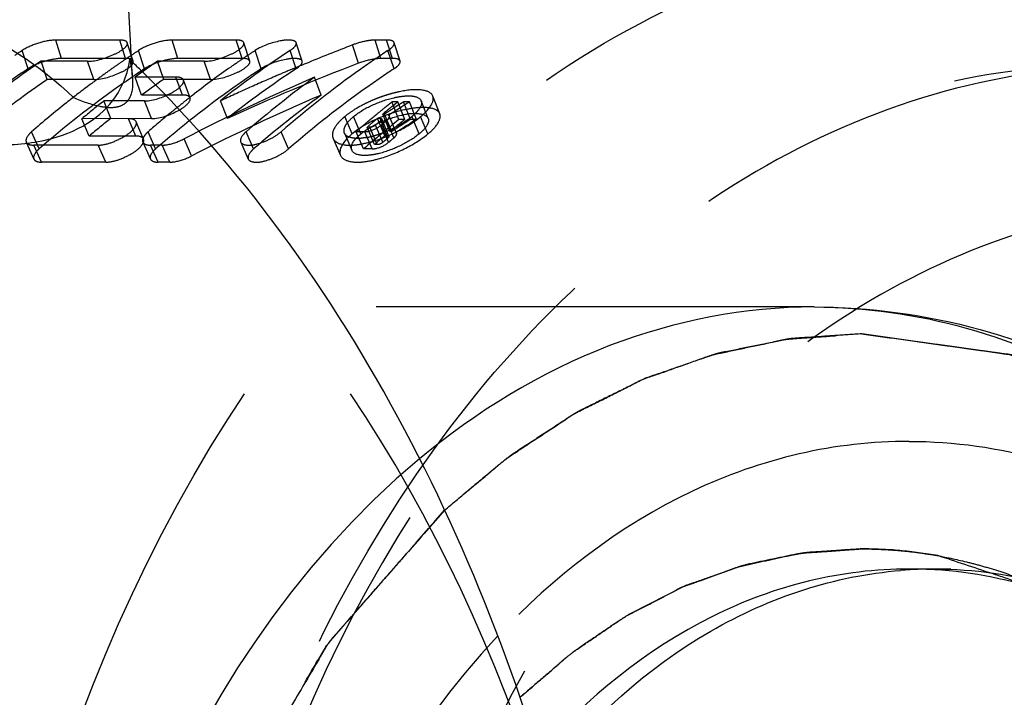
# Model space of a CAD drawing. Header units: millimetres. Extents: x 389 to 611, y 463 to 537.
# Tile 6 of 20: x 429 to 444, y 503 to 513. Entities that reach past the tile are written whole.
import ezdxf

# ---------------------------------------------------------------- set-up
doc = ezdxf.new("R2010")
doc.units = ezdxf.units.MM
doc.header["$LTSCALE"] = 65.185185
doc.linetypes.add('HIDDEN', pattern=[0.2, 0.1, -0.1])
doc.layers.add('KONST.EL_MIT_GEO', color=7, linetype='CONTINUOUS')
doc.layers.add('KURVEN', color=7, linetype='CONTINUOUS')

msp = doc.modelspace()

# ---------------------------------------------------------------- linework, layer by layer
at = {"layer": 'KONST.EL_MIT_GEO', "color": 7, "linetype": 'CONTINUOUS'}
for p, q in [((430.738, 512.758), (429.802, 530.627)), ((430.74, 512.73), (430.713, 512.757))]:
    msp.add_line(p, q, dxfattribs=at)
at = {"layer": 'KONST.EL_MIT_GEO', "color": 8, "linetype": 'HIDDEN'}
for p, q in [((429.696, 512.773), (429.61, 513.047)), ((430.564, 513.047), (429.61, 513.047)), ((430.65, 512.773), (430.564, 513.047)), ((430.763, 512.734), (430.676, 513.008)), ((431.43, 512.773), (431.344, 513.047)), ((432.298, 513.047), (431.344, 513.047)), ((432.384, 512.773), (432.298, 513.047)), ((432.498, 512.734), (432.41, 513.008)), ((433.278, 512.734), (433.191, 513.008)), ((434.117, 512.702), (434.029, 512.975)), ((434.449, 512.773), (434.363, 513.047)), ((434.536, 513.047), (434.363, 513.047)), ((434.623, 512.773), (434.536, 513.047)), ((434.736, 512.734), (434.649, 513.008)), ((429.199, 512.621), (429.11, 512.893)), ((430.934, 512.621), (430.844, 512.893)), ((432.668, 512.621), (432.578, 512.893)), ((433.188, 512.621), (433.099, 512.893)), ((434.646, 512.621), (434.556, 512.893)), ((429.484, 512.462), (429.392, 512.732)), ((430.085, 512.732), (429.392, 512.732)), ((430.65, 512.773), (429.696, 512.773)), ((430.178, 512.462), (430.085, 512.732)), ((430.753, 512.483), (430.738, 512.758)), ((431.219, 512.462), (431.126, 512.732)), ((431.82, 512.732), (431.126, 512.732)), ((432.384, 512.773), (431.43, 512.773)), ((431.913, 512.462), (431.82, 512.732)), ((434.623, 512.773), (434.449, 512.773)), ((430.178, 512.462), (429.484, 512.462)), ((430.889, 512.229), (430.792, 512.496)), ((431.399, 512.496), (430.792, 512.496)), ((431.913, 512.462), (431.219, 512.462)), ((431.496, 512.229), (431.399, 512.496)), ((431.61, 512.186), (431.512, 512.453)), ((433.56, 512.228), (433.463, 512.495)), ((430.429, 511.88), (430.326, 512.142)), ((430.933, 512.142), (430.326, 512.142)), ((431.496, 512.229), (430.889, 512.229)), ((431.036, 511.88), (430.933, 512.142)), ((432.165, 511.88), (432.061, 512.142)), ((434.719, 511.865), (434.615, 512.127)), ((434.702, 512.127), (434.615, 512.127)), ((434.806, 511.865), (434.702, 512.127)), ((434.889, 511.865), (434.785, 512.127)), ((434.874, 512.127), (434.785, 512.127)), ((434.978, 511.865), (434.874, 512.127)), ((435.155, 511.882), (435.051, 512.145)), ((435.327, 511.949), (435.224, 512.213)), ((434.584, 511.686), (434.478, 511.946)), ((434.505, 511.946), (434.478, 511.946)), ((434.536, 511.966), (434.505, 511.946)), ((434.611, 511.686), (434.505, 511.946)), ((434.719, 512.084), (434.691, 512.067)), ((431.036, 511.88), (430, 511.877)), ((430.108, 511.619), (430, 511.877)), ((430.802, 511.619), (430.694, 511.877)), ((430.917, 511.574), (430.808, 511.832)), ((434.021, 511.65), (433.913, 511.909)), ((434.151, 511.65), (434.044, 511.909)), ((434.509, 511.624), (434.401, 511.882)), ((434.442, 511.882), (434.401, 511.882)), ((434.556, 511.591), (434.442, 511.882)), ((434.57, 511.616), (434.462, 511.874)), ((434.643, 511.591), (434.535, 511.849)), ((434.684, 511.663), (434.571, 511.931)), ((434.806, 511.865), (434.719, 511.865)), ((434.978, 511.865), (434.889, 511.865)), ((435.018, 511.65), (434.911, 511.909)), ((435.149, 511.65), (435.042, 511.909)), ((429.363, 511.428), (429.252, 511.683)), ((431.097, 511.428), (430.987, 511.683)), ((432.555, 511.428), (432.444, 511.683)), ((433.076, 511.428), (432.965, 511.683)), ((433.908, 511.661), (434.019, 511.407)), ((434.192, 511.428), (434.081, 511.684)), ((434.209, 511.684), (434.081, 511.684)), ((434.32, 511.428), (434.209, 511.684)), ((434.353, 511.492), (434.244, 511.749)), ((434.285, 511.749), (434.244, 511.749)), ((434.395, 511.492), (434.285, 511.749)), ((434.48, 511.526), (434.37, 511.783)), ((434.566, 511.526), (434.457, 511.783)), ((434.611, 511.686), (434.584, 511.686)), ((429.172, 511.53), (429.285, 511.277)), ((430.802, 511.619), (430.108, 511.619)), ((430.907, 511.53), (431.02, 511.277)), ((431.633, 511.324), (431.521, 511.578)), ((432.365, 511.53), (432.477, 511.277)), ((433.738, 511.584), (433.85, 511.331)), ((434.55, 511.624), (434.509, 511.624)), ((429.4, 511.231), (429.286, 511.484)), ((430.24, 511.484), (429.286, 511.484)), ((430.354, 511.231), (430.24, 511.484)), ((431.135, 511.231), (431.021, 511.484)), ((431.194, 511.484), (431.021, 511.484)), ((431.308, 511.231), (431.194, 511.484)), ((434.32, 511.428), (434.192, 511.428)), ((434.395, 511.492), (434.353, 511.492)), ((430.354, 511.231), (429.4, 511.231)), ((431.308, 511.231), (431.135, 511.231)), ((440.9, 509.075), (412.072, 509.075)), ((455.971, 505.175), (442.314, 505.175))]:
    msp.add_line(p, q, dxfattribs=at)
for centre, radius, start, end in [((445.212, 483.809), 31.236, 110.977, 112.3752), ((436.976, 500.941), 14.308, 123.3534, 123.8745), ((438.762, 500.865), 14.4, 123.8769, 124.2262), ((438.711, 500.941), 14.308, 123.3534, 123.8771), ((441.184, 500.617), 14.699, 123.3685, 128.361), ((440.496, 500.865), 14.4, 123.8743, 124.2262), ((440.445, 500.941), 14.308, 123.3534, 123.8745), ((438.847, 500.741), 14.55, 124.4255, 125.0917), ((438.794, 500.817), 14.458, 124.2261, 124.425), ((439.433, 500.646), 14.666, 124.5007, 126.1015), ((445.23, 483.56), 31.189, 110.8743, 114.7665), ((440.569, 500.758), 14.529, 124.2269, 125.0921), ((445.239, 483.743), 31.308, 112.3747, 112.7178), ((438.941, 500.607), 14.714, 125.0921, 125.9499), ((440.789, 500.448), 14.91, 125.0998, 127.6899), ((441.27, 500.363), 14.682, 123.3992, 128.3302), ((445.261, 483.691), 31.365, 113.1523, 114.0202), ((445.248, 483.72), 31.333, 112.7178, 113.1522), ((439.228, 500.219), 15.197, 126.8035, 128.483), ((439.052, 500.454), 14.902, 125.95, 126.8007), ((439.414, 500.539), 14.469, 124.5007, 126.1015), ((445.899, 483.636), 31.424, 113.3129, 117.2287), ((442.492, 500.121), 15.318, 126.1182, 130.9902), ((440.985, 500.191), 15.233, 127.6817, 127.9181), ((445.271, 483.668), 31.39, 114.0202, 114.8874), ((435.158, 510.238), 2.086, 104.5875, 107.4031), ((435.104, 510.446), 1.871, 101.6407, 104.6001), ((439.547, 499.82), 15.708, 128.4877, 130.9519), ((439.968, 499.943), 15.549, 128.3223, 129.8684), ((441.119, 500.021), 15.448, 128.4796, 128.9031), ((441.044, 500.116), 15.328, 127.9185, 128.4798), ((445.881, 483.478), 31.279, 113.1971, 117.096), ((442.468, 500.02), 15.112, 126.1182, 130.9902), ((435.104, 510.313), 1.996, 115.6204, 118.5718), ((435.169, 510.179), 2.145, 112.7771, 115.6248), ((435.2, 510.107), 2.224, 110.0819, 112.7891), ((435.191, 510.131), 2.198, 107.3912, 110.0916), ((444.339, 499.972), 15.511, 128.4101, 129.475), ((444.192, 500.048), 15.414, 128.4087, 128.6936), ((445.636, 495.164), 20.088, 122.3932, 123.4212), ((445.506, 495.227), 20.013, 122.3924, 122.6175), ((441.349, 499.741), 15.812, 129.3116, 130.9474), ((441.184, 499.94), 15.553, 128.9031, 129.3082), ((434.992, 510.518), 1.763, 118.5541, 121.7325), ((444.302, 499.911), 15.59, 128.9779, 129.5434), ((444.236, 499.993), 15.485, 128.6936, 128.9776), ((445.564, 495.138), 20.12, 122.9223, 123.2395), ((445.538, 495.179), 20.071, 122.7105, 122.9223), ((439.941, 499.845), 15.34, 128.3223, 129.8684), ((444.485, 499.691), 15.877, 130.1055, 130.6642), ((444.343, 499.731), 15.487, 128.4173, 130.9503), ((444.543, 499.726), 15.831, 129.8362, 130.5842), ((444.415, 499.774), 15.768, 129.8246, 130.1052), ((444.37, 499.829), 15.696, 129.5431, 129.8246), ((444.63, 499.726), 15.831, 130.0257, 130.3946), ((444.716, 499.726), 15.831, 130.0257, 130.3946), ((444.313, 499.874), 15.302, 128.4101, 129.475), ((445.519, 495.065), 19.881, 122.3226, 123.2736), ((445.611, 495.059), 19.888, 122.3227, 123.3491), ((434.202, 512.769), 1.115, 305.8353, 307.8112), ((434.264, 512.689), 1.013, 307.8198, 309.6711), ((444.556, 499.609), 15.986, 130.6639, 130.9419), ((433.937, 513.09), 1.522, 286.1733, 289.1151), ((433.89, 513.227), 1.667, 289.1039, 291.8288), ((433.858, 513.31), 1.756, 291.8198, 296.8588), ((433.843, 511.63), 0.114, 192.4085, 203.8205), ((434.094, 512.291), 0.707, 272.3351, 275.1203), ((434.041, 512.688), 1.107, 279.4233, 283.0176), ((433.992, 512.899), 1.324, 283.0029, 286.1889), ((444.514, 499.631), 15.618, 129.8362, 130.5842), ((444.601, 499.631), 15.618, 130.0257, 130.3946), ((444.688, 499.631), 15.618, 130.0257, 130.3946), ((442.7, 498.912), 6.263, 91.273, 94.7169), ((442.314, 498.913), 6.262, 87.5019, 89.9997), ((442.699, 498.948), 6.227, 90.0039, 91.2703)]:
    msp.add_arc(centre, radius, start, end, dxfattribs=at)
at = {"layer": 'KONST.EL_MIT_GEO', "color": 7, "linetype": 'CONTINUOUS'}
msp.add_arc((418.033, 499.512), 18.336, 45.5569, 46.1286, dxfattribs=at)
at = {"layer": 'KONST.EL_MIT_GEO', "color": 8, "linetype": 'HIDDEN'}
for points, knots in [([(443.728, 470.675), (442.707, 470.675), (440.617, 470.971), (437.651, 472.268), (434.942, 474.348), (431.712, 478.15), (428.91, 484.351), (427.789, 492.675), (428.91, 501), (431.712, 507.2), (434.942, 511.002), (437.651, 513.082), (440.617, 514.379), (442.707, 514.675), (443.728, 514.675)], [0, 0, 0, 0, 0.051705, 0.1053, 0.162212, 0.223182, 0.356458, 0.500001, 0.643544, 0.776819, 0.837789, 0.8947, 0.948295, 1, 1, 1, 1]), ([(427.387, 513.649), (427.642, 513.558), (428.538, 513.198), (429.384, 512.676), (429.879, 512.186)], [0, 0, 0, 0, 0.280391, 1, 1, 1, 1]), ([(429.61, 513.047), (429.524, 513.047), (429.35, 513.008), (429.185, 512.942), (429.11, 512.893)], [0, 0, 0, 0, 0.489866, 1, 1, 1, 1]), ([(430.085, 512.732), (430.222, 512.732), (430.422, 512.803), (430.606, 512.897), (430.685, 512.98), (430.676, 513.008)], [0, 0, 0, 0, 0.60459, 0.867782, 1, 1, 1, 1]), ([(430.676, 513.008), (430.674, 513.013), (430.659, 513.036), (430.628, 513.042), (430.606, 513.045)], [0, 0, 0, 0, 0.18919, 1, 1, 1, 1]), ([(431.344, 513.047), (431.258, 513.047), (431.084, 513.008), (430.919, 512.942), (430.844, 512.893)], [0, 0, 0, 0, 0.489866, 1, 1, 1, 1]), ([(431.82, 512.732), (431.956, 512.732), (432.157, 512.803), (432.341, 512.897), (432.419, 512.98), (432.41, 513.008)], [0, 0, 0, 0, 0.60459, 0.867782, 1, 1, 1, 1]), ([(432.41, 513.008), (432.409, 513.013), (432.393, 513.036), (432.362, 513.042), (432.34, 513.045)], [0, 0, 0, 0, 0.18919, 1, 1, 1, 1]), ([(433.191, 513.008), (433.182, 513.034), (433.079, 513.056), (432.882, 513.026), (432.69, 512.966), (432.578, 512.893)], [0, 0, 0, 0, 0.128871, 0.383338, 1, 1, 1, 1]), ([(433.099, 512.893), (433.126, 512.911), (433.167, 512.938), (433.196, 512.991), (433.191, 513.008)], [0, 0, 0, 0, 0.64593, 1, 1, 1, 1]), ([(434.298, 513.043), (434.277, 513.041), (434.185, 513.027), (434.096, 513.001), (434.029, 512.975)], [0, 0, 0, 0, 0.231172, 1, 1, 1, 1]), ([(434.649, 513.008), (434.647, 513.014), (434.619, 513.048), (434.571, 513.047), (434.536, 513.047)], [0, 0, 0, 0, 0.16708, 1, 1, 1, 1]), ([(434.556, 512.893), (434.584, 512.911), (434.624, 512.938), (434.654, 512.991), (434.649, 513.008)], [0, 0, 0, 0, 0.646231, 1, 1, 1, 1]), ([(434.556, 512.893), (434.419, 512.802), (433.869, 512.426), (433.344, 512.012), (432.965, 511.683)], [0, 0, 0, 0, 0.246445, 1, 1, 1, 1]), ([(429.392, 512.732), (429.275, 512.652), (428.81, 512.322), (428.363, 511.965), (428.038, 511.683)], [0, 0, 0, 0, 0.246932, 1, 1, 1, 1]), ([(429.696, 512.773), (429.61, 512.773), (429.437, 512.735), (429.273, 512.669), (429.199, 512.621)], [0, 0, 0, 0, 0.491366, 1, 1, 1, 1]), ([(430.178, 512.462), (430.313, 512.462), (430.512, 512.531), (430.694, 512.624), (430.772, 512.706), (430.763, 512.734)], [0, 0, 0, 0, 0.6056, 0.868135, 1, 1, 1, 1]), ([(430.763, 512.734), (430.761, 512.74), (430.733, 512.774), (430.685, 512.773), (430.65, 512.773)], [0, 0, 0, 0, 0.166997, 1, 1, 1, 1]), ([(430.713, 512.757), (430.718, 512.732), (430.737, 512.64), (430.749, 512.547), (430.753, 512.479)], [0, 0, 0, 0, 0.271236, 1, 1, 1, 1]), ([(431.43, 512.773), (431.345, 512.773), (431.172, 512.735), (431.008, 512.669), (430.934, 512.621)], [0, 0, 0, 0, 0.491366, 1, 1, 1, 1]), ([(445.435, 472.679), (444.496, 472.652), (442.569, 472.871), (439.819, 474.002), (437.303, 475.87), (434.298, 479.327), (431.687, 485.016), (430.644, 492.675), (431.687, 500.334), (434.298, 506.023), (437.303, 509.48), (439.819, 511.348), (442.568, 512.479), (444.496, 512.698), (445.435, 512.671)], [0, 0, 0, 0, 0.051765, 0.105272, 0.162049, 0.222912, 0.356188, 0.5, 0.643812, 0.777088, 0.837951, 0.894728, 0.948235, 1, 1, 1, 1]), ([(431.913, 512.462), (432.048, 512.462), (432.247, 512.531), (432.429, 512.624), (432.507, 512.706), (432.498, 512.734)], [0, 0, 0, 0, 0.6056, 0.868135, 1, 1, 1, 1]), ([(432.498, 512.734), (432.496, 512.74), (432.467, 512.774), (432.419, 512.773), (432.384, 512.773)], [0, 0, 0, 0, 0.166997, 1, 1, 1, 1]), ([(433.278, 512.734), (433.27, 512.76), (433.167, 512.782), (432.971, 512.753), (432.778, 512.693), (432.668, 512.621)], [0, 0, 0, 0, 0.129311, 0.384393, 1, 1, 1, 1]), ([(433.188, 512.621), (433.215, 512.638), (433.255, 512.665), (433.284, 512.717), (433.278, 512.734)], [0, 0, 0, 0, 0.64522, 1, 1, 1, 1]), ([(434.449, 512.773), (434.425, 512.773), (434.311, 512.764), (434.2, 512.734), (434.117, 512.702)], [0, 0, 0, 0, 0.215535, 1, 1, 1, 1]), ([(434.736, 512.734), (434.734, 512.74), (434.706, 512.774), (434.657, 512.773), (434.623, 512.773)], [0, 0, 0, 0, 0.166421, 1, 1, 1, 1]), ([(434.646, 512.621), (434.673, 512.638), (434.713, 512.665), (434.741, 512.717), (434.736, 512.734)], [0, 0, 0, 0, 0.645532, 1, 1, 1, 1]), ([(429.199, 512.621), (429.064, 512.531), (428.521, 512.16), (428.003, 511.752), (427.629, 511.428)], [0, 0, 0, 0, 0.246445, 1, 1, 1, 1]), ([(430.934, 512.621), (430.798, 512.531), (430.255, 512.16), (429.737, 511.752), (429.363, 511.428)], [0, 0, 0, 0, 0.246445, 1, 1, 1, 1]), ([(432.668, 512.621), (432.533, 512.531), (431.989, 512.16), (431.472, 511.752), (431.097, 511.428)], [0, 0, 0, 0, 0.246445, 1, 1, 1, 1]), ([(445.435, 512.671), (444.507, 512.645), (442.615, 512.346), (439.926, 511.162), (437.462, 509.281), (434.518, 505.846), (431.954, 500.229), (430.928, 492.675), (431.954, 485.121), (434.518, 479.504), (437.463, 476.069), (439.926, 474.188), (442.615, 473.004), (444.507, 472.705), (445.435, 472.679)], [0, 0, 0, 0, 0.0518, 0.105462, 0.162363, 0.223274, 0.356442, 0.5, 0.643558, 0.776726, 0.837638, 0.894539, 0.9482, 1, 1, 1, 1]), ([(434.646, 512.621), (434.511, 512.531), (433.968, 512.16), (433.45, 511.752), (433.076, 511.428)], [0, 0, 0, 0, 0.246445, 1, 1, 1, 1]), ([(429.484, 512.462), (429.37, 512.384), (428.91, 512.058), (428.469, 511.706), (428.149, 511.428)], [0, 0, 0, 0, 0.246932, 1, 1, 1, 1]), ([(430.753, 512.479), (430.758, 512.385), (430.754, 512.246), (430.656, 512.104), (430.551, 512.049), (430.418, 512.035), (430.186, 512.067), (430.006, 512.133), (429.879, 512.186)], [0, 0, 0, 0, 0.235444, 0.326805, 0.417775, 0.524091, 0.655012, 1, 1, 1, 1]), ([(430.933, 512.142), (431.07, 512.142), (431.269, 512.221), (431.454, 512.33), (431.523, 512.423), (431.512, 512.453)], [0, 0, 0, 0, 0.596939, 0.860722, 1, 1, 1, 1]), ([(431.512, 512.453), (431.509, 512.46), (431.482, 512.494), (431.433, 512.496), (431.399, 512.496)], [0, 0, 0, 0, 0.17988, 1, 1, 1, 1]), ([(435.224, 512.213), (435.202, 512.271), (434.997, 512.331), (434.837, 512.301), (434.727, 512.279)], [0, 0, 0, 0, 0.354758, 1, 1, 1, 1]), ([(422.692, 470.675), (423.556, 470.675), (425.315, 470.885), (428.775, 472.148), (432.719, 475.321), (436.123, 480.811), (438.097, 487.489), (438.463, 494.688), (437.188, 501.686), (434.396, 507.775), (431.493, 510.997), (429.879, 512.186)], [0, 0, 0, 0, 0.050345, 0.102022, 0.212879, 0.337221, 0.472998, 0.614221, 0.753301, 0.883259, 1, 1, 1, 1]), ([(431.036, 511.88), (431.172, 511.88), (431.37, 511.958), (431.553, 512.065), (431.621, 512.157), (431.61, 512.186)], [0, 0, 0, 0, 0.597973, 0.861069, 1, 1, 1, 1]), ([(431.61, 512.186), (431.608, 512.193), (431.58, 512.228), (431.531, 512.229), (431.496, 512.229)], [0, 0, 0, 0, 0.179247, 1, 1, 1, 1]), ([(434.044, 511.909), (434.127, 511.978), (434.322, 512.09), (434.58, 512.182), (434.787, 512.216), (434.922, 512.222), (435.032, 512.191), (435.051, 512.145)], [0, 0, 0, 0, 0.295263, 0.611314, 0.749651, 0.8628, 1, 1, 1, 1]), ([(435.051, 512.145), (435.055, 512.135), (435.063, 512.078), (435.026, 512.027), (434.997, 511.993)], [0, 0, 0, 0, 0.194146, 1, 1, 1, 1]), ([(435.042, 511.909), (435.101, 511.958), (435.191, 512.037), (435.241, 512.171), (435.224, 512.213)], [0, 0, 0, 0, 0.625122, 1, 1, 1, 1]), ([(435.327, 511.949), (435.304, 512.009), (435.159, 512.049), (434.984, 512.042), (434.715, 511.999), (434.381, 511.883), (434.127, 511.739), (434.021, 511.65)], [0, 0, 0, 0, 0.137251, 0.250986, 0.389548, 0.70621, 1, 1, 1, 1]), ([(434.151, 511.65), (434.233, 511.719), (434.427, 511.831), (434.729, 511.93), (434.969, 511.974), (435.136, 511.928), (435.155, 511.882)], [0, 0, 0, 0, 0.294372, 0.610653, 0.862174, 1, 1, 1, 1]), ([(435.149, 511.65), (435.207, 511.698), (435.295, 511.776), (435.344, 511.907), (435.327, 511.949)], [0, 0, 0, 0, 0.624182, 1, 1, 1, 1]), ([(430.24, 511.484), (430.305, 511.484), (430.443, 511.516), (430.627, 511.606), (430.761, 511.698), (430.821, 511.8), (430.808, 511.832)], [0, 0, 0, 0, 0.273898, 0.590452, 0.854207, 1, 1, 1, 1]), ([(433.851, 511.853), (433.83, 511.832), (433.769, 511.765), (433.717, 511.667), (433.731, 511.606)], [0, 0, 0, 0, 0.320794, 1, 1, 1, 1]), ([(433.738, 511.584), (433.766, 511.522), (433.909, 511.476), (434.089, 511.486), (434.356, 511.538), (434.685, 511.669), (434.934, 511.82), (435.042, 511.909)], [0, 0, 0, 0, 0.143417, 0.256347, 0.393002, 0.706775, 1, 1, 1, 1]), ([(433.908, 511.661), (433.902, 511.677), (433.897, 511.731), (433.948, 511.822), (434.007, 511.879), (434.044, 511.909)], [0, 0, 0, 0, 0.174266, 0.519025, 1, 1, 1, 1]), ([(434.442, 511.882), (434.447, 511.882), (434.455, 511.882), (434.461, 511.877), (434.462, 511.874)], [0, 0, 0, 0, 0.605499, 1, 1, 1, 1]), ([(434.535, 511.849), (434.543, 511.855), (434.563, 511.874), (434.584, 511.905), (434.577, 511.923)], [0, 0, 0, 0, 0.348749, 1, 1, 1, 1]), ([(434.577, 511.923), (434.576, 511.924), (434.575, 511.927), (434.572, 511.93), (434.571, 511.931)], [0, 0, 0, 0, 0.486118, 1, 1, 1, 1]), ([(434.855, 511.866), (434.84, 511.855), (434.774, 511.81), (434.705, 511.77), (434.651, 511.743)], [0, 0, 0, 0, 0.234586, 1, 1, 1, 1]), ([(435.155, 511.882), (435.168, 511.849), (435.131, 511.747), (435.063, 511.687), (435.018, 511.65)], [0, 0, 0, 0, 0.377275, 1, 1, 1, 1]), ([(429.252, 511.683), (429.236, 511.67), (429.196, 511.631), (429.157, 511.565), (429.172, 511.53)], [0, 0, 0, 0, 0.350755, 1, 1, 1, 1]), ([(432.444, 511.683), (432.429, 511.67), (432.388, 511.631), (432.349, 511.565), (432.365, 511.53)], [0, 0, 0, 0, 0.351511, 1, 1, 1, 1]), ([(432.365, 511.53), (432.377, 511.501), (432.477, 511.471), (432.624, 511.502), (432.802, 511.569), (432.916, 511.641), (432.965, 511.683)], [0, 0, 0, 0, 0.143771, 0.392123, 0.705664, 1, 1, 1, 1]), ([(434.021, 511.65), (433.988, 511.623), (433.901, 511.545), (433.817, 511.406), (433.85, 511.331)], [0, 0, 0, 0, 0.344405, 1, 1, 1, 1]), ([(433.85, 511.331), (433.877, 511.269), (434.021, 511.224), (434.2, 511.233), (434.466, 511.283), (434.794, 511.413), (435.043, 511.562), (435.149, 511.65)], [0, 0, 0, 0, 0.143955, 0.257235, 0.394152, 0.707873, 1, 1, 1, 1]), ([(434, 511.596), (433.989, 511.599), (433.953, 511.61), (433.919, 511.637), (433.908, 511.661)], [0, 0, 0, 0, 0.29833, 1, 1, 1, 1]), ([(434.019, 511.407), (434.012, 511.423), (434.006, 511.524), (434.09, 511.6), (434.151, 511.65)], [0, 0, 0, 0, 0.177284, 1, 1, 1, 1]), ([(435.018, 511.65), (434.936, 511.582), (434.745, 511.468), (434.492, 511.37), (434.288, 511.332), (434.15, 511.325), (434.04, 511.359), (434.019, 511.407)], [0, 0, 0, 0, 0.292858, 0.606574, 0.74393, 0.857121, 1, 1, 1, 1]), ([(434.209, 511.684), (434.229, 511.684), (434.318, 511.698), (434.404, 511.738), (434.457, 511.783)], [0, 0, 0, 0, 0.220497, 1, 1, 1, 1]), ([(434.643, 511.591), (434.651, 511.597), (434.67, 511.615), (434.691, 511.646), (434.684, 511.663)], [0, 0, 0, 0, 0.348341, 1, 1, 1, 1]), ([(434.684, 511.663), (434.683, 511.665), (434.682, 511.668), (434.679, 511.671), (434.678, 511.672)], [0, 0, 0, 0, 0.485088, 1, 1, 1, 1]), ([(429.172, 511.53), (429.176, 511.522), (429.204, 511.488), (429.252, 511.484), (429.286, 511.484)], [0, 0, 0, 0, 0.195345, 1, 1, 1, 1]), ([(430.354, 511.231), (430.418, 511.231), (430.555, 511.262), (430.737, 511.351), (430.871, 511.441), (430.93, 511.542), (430.917, 511.574)], [0, 0, 0, 0, 0.275053, 0.591487, 0.854532, 1, 1, 1, 1]), ([(430.917, 511.574), (430.914, 511.581), (430.886, 511.616), (430.836, 511.619), (430.802, 511.619)], [0, 0, 0, 0, 0.190382, 1, 1, 1, 1]), ([(430.903, 511.542), (430.903, 511.54), (430.904, 511.536), (430.906, 511.532), (430.907, 511.53)], [0, 0, 0, 0, 0.502238, 1, 1, 1, 1]), ([(430.907, 511.53), (430.91, 511.522), (430.938, 511.488), (430.987, 511.484), (431.021, 511.484)], [0, 0, 0, 0, 0.195345, 1, 1, 1, 1]), ([(430.919, 511.606), (430.917, 511.603), (430.914, 511.597), (430.911, 511.591), (430.91, 511.588)], [0, 0, 0, 0, 0.513995, 1, 1, 1, 1]), ([(431.194, 511.484), (431.219, 511.484), (431.332, 511.496), (431.441, 511.537), (431.521, 511.578)], [0, 0, 0, 0, 0.213486, 1, 1, 1, 1]), ([(434.32, 511.428), (434.34, 511.428), (434.428, 511.442), (434.513, 511.481), (434.566, 511.526)], [0, 0, 0, 0, 0.221634, 1, 1, 1, 1]), ([(434.55, 511.624), (434.555, 511.624), (434.562, 511.624), (434.569, 511.619), (434.57, 511.616)], [0, 0, 0, 0, 0.606068, 1, 1, 1, 1]), ([(434.57, 511.616), (434.572, 511.612), (434.568, 511.601), (434.561, 511.595), (434.556, 511.591)], [0, 0, 0, 0, 0.379323, 1, 1, 1, 1]), ([(429.363, 511.428), (429.348, 511.414), (429.308, 511.377), (429.27, 511.311), (429.285, 511.277)], [0, 0, 0, 0, 0.350323, 1, 1, 1, 1]), ([(431.097, 511.428), (431.082, 511.414), (431.042, 511.377), (431.004, 511.311), (431.02, 511.277)], [0, 0, 0, 0, 0.350323, 1, 1, 1, 1]), ([(432.555, 511.428), (432.54, 511.414), (432.5, 511.376), (432.462, 511.311), (432.477, 511.277)], [0, 0, 0, 0, 0.351081, 1, 1, 1, 1]), ([(432.477, 511.277), (432.49, 511.248), (432.589, 511.218), (432.736, 511.248), (432.914, 511.314), (433.027, 511.386), (433.076, 511.428)], [0, 0, 0, 0, 0.144323, 0.393301, 0.706775, 1, 1, 1, 1]), ([(429.285, 511.277), (429.289, 511.269), (429.317, 511.235), (429.366, 511.231), (429.4, 511.231)], [0, 0, 0, 0, 0.194672, 1, 1, 1, 1]), ([(431.02, 511.277), (431.023, 511.269), (431.051, 511.235), (431.1, 511.231), (431.135, 511.231)], [0, 0, 0, 0, 0.194672, 1, 1, 1, 1]), ([(431.308, 511.231), (431.333, 511.231), (431.446, 511.242), (431.554, 511.283), (431.633, 511.324)], [0, 0, 0, 0, 0.214275, 1, 1, 1, 1]), ([(446.868, 510.671), (446.011, 510.648), (444.271, 510.386), (441.796, 509.329), (439.537, 507.641), (436.846, 504.553), (434.505, 499.491), (433.57, 492.675), (434.505, 485.859), (436.846, 480.797), (439.537, 477.709), (441.796, 476.021), (444.271, 474.964), (446.011, 474.702), (446.868, 474.679)], [0, 0, 0, 0, 0.052761, 0.106901, 0.163929, 0.224729, 0.357275, 0.5, 0.642726, 0.775271, 0.836071, 0.893099, 0.947239, 1, 1, 1, 1]), ([(440.9, 509.075), (439.867, 509.075), (437.72, 508.657), (435.87, 507.517), (435.025, 506.815)], [0, 0, 0, 0, 0.484673, 1, 1, 1, 1]), ([(440.9, 509.075), (441.661, 509.075), (443.219, 508.854), (445.431, 507.887), (447.45, 506.336), (449.858, 503.501), (451.946, 498.88), (452.781, 492.675), (451.946, 486.47), (449.858, 481.849), (447.45, 479.014), (445.431, 477.463), (443.219, 476.496), (441.661, 476.275), (440.9, 476.275)], [0, 0, 0, 0, 0.051729, 0.105334, 0.162249, 0.223216, 0.356476, 0.5, 0.643524, 0.776784, 0.837751, 0.894666, 0.948271, 1, 1, 1, 1]), ([(440.9, 509.075), (441.73, 509.075), (443.416, 508.843), (445.79, 507.835), (447.922, 506.241), (450.399, 503.395), (452.525, 498.809), (453.369, 492.675), (452.525, 486.541), (450.399, 481.955), (447.922, 479.109), (445.79, 477.515), (443.416, 476.507), (441.73, 476.275), (440.9, 476.275)], [0, 0, 0, 0, 0.055335, 0.111713, 0.170088, 0.231153, 0.361504, 0.500009, 0.638512, 0.768856, 0.829918, 0.88829, 0.944666, 1, 1, 1, 1]), ([(442.314, 507.075), (441.765, 507.075), (440.65, 506.946), (438.456, 506.172), (437.015, 505.058), (436.192, 504.182)], [0, 0, 0, 0, 0.23714, 0.480268, 1, 1, 1, 1]), ([(442.314, 507.075), (442.982, 507.075), (444.351, 506.881), (446.292, 506.032), (448.066, 504.67), (450.18, 502.181), (452.013, 498.123), (452.747, 492.675), (452.013, 487.227), (450.18, 483.169), (448.066, 480.68), (446.292, 479.318), (444.351, 478.469), (442.982, 478.275), (442.314, 478.275)], [0, 0, 0, 0, 0.051728, 0.105334, 0.162249, 0.223216, 0.356476, 0.5, 0.643524, 0.776784, 0.837751, 0.894666, 0.948272, 1, 1, 1, 1]), ([(435.025, 506.815), (433.15, 505.257), (430.982, 501.892), (429.558, 496.87), (429.173, 492.673), (429.559, 488.476), (430.984, 483.454), (433.152, 480.09), (435.028, 478.533)], [0, 0, 0, 0, 0.233816, 0.364702, 0.500014, 0.635323, 0.766202, 1, 1, 1, 1]), ([(442.314, 505.175), (441.816, 505.175), (440.801, 505.052), (438.809, 504.314), (437.519, 503.258), (436.791, 502.434)], [0, 0, 0, 0, 0.236171, 0.478774, 1, 1, 1, 1]), ([(436.895, 502.103), (437.582, 502.949), (438.8, 504.052), (440.712, 504.914), (441.697, 505.114), (442.185, 505.154)], [0, 0, 0, 0, 0.522817, 0.76536, 1, 1, 1, 1]), ([(451.153, 492.675), (451.153, 494.255), (450.748, 497.32), (449.215, 500.79), (447.445, 502.948), (445.955, 504.151), (444.319, 504.93), (443.157, 505.144), (442.587, 505.169)], [0, 0, 0, 0, 0.286161, 0.552593, 0.67482, 0.789061, 0.896592, 1, 1, 1, 1]), ([(442.699, 505.175), (443.279, 505.175), (444.467, 505.007), (446.152, 504.27), (447.691, 503.087), (449.526, 500.927), (451.118, 497.406), (451.537, 494.285), (451.537, 492.675)], [0, 0, 0, 0, 0.103459, 0.210668, 0.324499, 0.446432, 0.712953, 1, 1, 1, 1]), ([(436.192, 504.182), (434.848, 502.751), (432.778, 499.009), (431.792, 492.677), (432.777, 486.345), (434.845, 482.602), (436.19, 481.171)], [0, 0, 0, 0, 0.237353, 0.499983, 0.762623, 1, 1, 1, 1])]:
    msp.add_open_spline(points, degree=3, knots=knots, dxfattribs=at)
for points in [[(430.606, 513.045), (430.592, 513.046), (430.578, 513.047), (430.564, 513.047)], [(432.34, 513.045), (432.326, 513.046), (432.312, 513.047), (432.298, 513.047)], [(434.363, 513.047), (434.341, 513.047), (434.32, 513.046), (434.298, 513.043)], [(434.065, 512.017), (434.012, 511.984), (433.961, 511.949), (433.913, 511.909)], [(434.959, 511.952), (434.944, 511.937), (434.928, 511.923), (434.911, 511.909)], [(434.997, 511.993), (434.985, 511.979), (434.973, 511.965), (434.959, 511.952)], [(430.761, 511.869), (430.739, 511.875), (430.716, 511.877), (430.694, 511.877)], [(430.808, 511.832), (430.8, 511.85), (430.78, 511.863), (430.761, 511.869)], [(433.913, 511.909), (433.892, 511.891), (433.871, 511.873), (433.851, 511.853)], [(434.462, 511.874), (434.466, 511.865), (434.456, 511.855), (434.448, 511.849)], [(430.952, 511.65), (430.94, 511.636), (430.928, 511.622), (430.919, 511.606)], [(430.987, 511.683), (430.974, 511.673), (430.963, 511.662), (430.952, 511.65)], [(434.334, 511.761), (434.318, 511.754), (434.301, 511.749), (434.285, 511.749)], [(434.37, 511.783), (434.359, 511.774), (434.347, 511.767), (434.334, 511.761)], [(430.91, 511.588), (430.904, 511.574), (430.9, 511.557), (430.903, 511.542)], [(434.046, 511.587), (434.031, 511.589), (434.015, 511.592), (434, 511.596)], [(434.123, 511.585), (434.097, 511.584), (434.072, 511.584), (434.046, 511.587)], [(434.222, 511.596), (434.201, 511.592), (434.179, 511.589), (434.157, 511.587)], [(434.48, 511.526), (434.456, 511.506), (434.425, 511.492), (434.395, 511.492)]]:
    msp.add_open_spline(points, degree=3, dxfattribs=at)
at = {"layer": 'KONST.EL_MIT_GEO', "color": 7, "linetype": 'CONTINUOUS'}
for points, knots in [([(428.739, 511.487), (429.012, 511.487), (429.509, 511.534), (430.149, 511.803), (430.567, 512.231), (430.689, 512.584), (430.713, 512.757)], [0, 0, 0, 0, 0.319037, 0.577416, 0.795782, 1, 1, 1, 1]), ([(421.101, 468.425), (422.008, 468.425), (423.852, 468.635), (427.487, 469.894), (431.681, 473.07), (435.425, 478.636), (437.772, 485.49), (438.401, 491.748), (438.066, 496.825), (436.816, 503.79), (434.125, 509.412), (430.872, 512.603)], [0, 0, 0, 0, 0.050178, 0.101568, 0.211247, 0.33367, 0.467532, 0.607837, 0.678426, 0.748064, 1, 1, 1, 1])]:
    msp.add_open_spline(points, degree=3, knots=knots, dxfattribs=at)
at = {"layer": 'KURVEN', "color": 8, "linetype": 'HIDDEN'}
for points, knots in [([(435.397, 506.05), (435.512, 506.146), (435.741, 506.338), (436.03, 506.575), (436.255, 506.772), (436.501, 506.943), (436.816, 507.149), (437.098, 507.332), (437.284, 507.461), (437.413, 507.53), (437.642, 507.641), (437.902, 507.774), (438.163, 507.901), (438.358, 508.01), (438.552, 508.067), (438.81, 508.162), (439.069, 508.251), (439.295, 508.333), (439.426, 508.375), (439.633, 508.413), (439.938, 508.483), (440.247, 508.543), (440.451, 508.591), (440.59, 508.605), (440.836, 508.62), (441.186, 508.646), (441.467, 508.665), (441.607, 508.675)], [0, 0, 0, 0, 0.0625, 0.125, 0.15625, 0.1875, 0.25, 0.3125, 0.328125, 0.34375, 0.375, 0.4375, 0.46875, 0.5, 0.53125, 0.5625, 0.625, 0.65625, 0.671875, 0.6875, 0.75, 0.8125, 0.828125, 0.84375, 0.875, 0.9375, 1, 1, 1, 1]), ([(441.607, 508.675), (441.474, 508.666), (441.208, 508.649), (440.875, 508.625), (440.642, 508.612), (440.508, 508.599), (440.302, 508.552), (439.995, 508.495), (439.688, 508.427), (439.482, 508.39), (439.347, 508.347), (439.113, 508.263), (438.844, 508.172), (438.577, 508.076), (438.371, 508.015), (438.187, 507.913), (437.934, 507.791), (437.683, 507.664), (437.463, 507.558), (437.337, 507.492), (437.149, 507.363), (436.867, 507.184), (436.585, 506.995), (436.396, 506.877), (436.274, 506.78), (436.063, 506.602), (435.76, 506.352), (435.518, 506.15), (435.397, 506.05)], [0, 0, 0, 0, 0.0625, 0.125, 0.15625, 0.171875, 0.1875, 0.25, 0.3125, 0.328125, 0.34375, 0.375, 0.4375, 0.46875, 0.5, 0.53125, 0.5625, 0.625, 0.65625, 0.671875, 0.6875, 0.75, 0.8125, 0.828125, 0.84375, 0.875, 0.9375, 1, 1, 1, 1]), ([(441.607, 508.675), (441.79, 508.65), (442.156, 508.599), (442.614, 508.535), (442.98, 508.485), (443.255, 508.447), (443.484, 508.414), (443.644, 508.393), (443.735, 508.378), (443.805, 508.376), (443.87, 508.341), (443.959, 508.305), (444.112, 508.238), (444.421, 508.107), (444.861, 507.919), (445.302, 507.731), (445.61, 507.599), (445.764, 507.534), (445.852, 507.495), (445.92, 507.473), (445.979, 507.421), (446.06, 507.362), (446.202, 507.253), (446.487, 507.041), (446.893, 506.734), (447.299, 506.43), (447.583, 506.215), (447.726, 506.109), (447.806, 506.046), (447.87, 506.007), (447.922, 505.938), (447.995, 505.856), (448.121, 505.708), (448.375, 505.415), (448.737, 504.995), (449.1, 504.576), (449.353, 504.282), (449.48, 504.136), (449.552, 504.051), (449.61, 503.992), (449.65, 503.912), (449.709, 503.813), (449.811, 503.636), (450.016, 503.285), (450.308, 502.782), (450.599, 502.279), (450.805, 501.929), (450.919, 501.725), (451.015, 501.582), (451.072, 501.402), (451.161, 501.175), (451.312, 500.772), (451.53, 500.2), (451.747, 499.626), (451.901, 499.226), (451.985, 498.995), (452.059, 498.828), (452.09, 498.636), (452.147, 498.389), (452.239, 497.952), (452.375, 497.331), (452.508, 496.708), (452.604, 496.273), (452.655, 496.023), (452.705, 495.841), (452.709, 495.639), (452.731, 495.377), (452.762, 494.915), (452.809, 494.256), (452.854, 493.597), (452.889, 493.136), (452.904, 492.873), (452.928, 492.674), (452.905, 492.481), (452.89, 492.222), (452.857, 491.769), (452.813, 491.121), (452.767, 490.474), (452.738, 490.02), (452.716, 489.762), (452.713, 489.565), (452.663, 489.381), (452.613, 489.131), (452.518, 488.696), (452.386, 488.072), (452.252, 487.45), (452.161, 487.013), (452.105, 486.766), (452.074, 486.574), (452, 486.407), (451.917, 486.175), (451.764, 485.774), (451.549, 485.199), (451.332, 484.625), (451.182, 484.222), (451.093, 483.994), (451.037, 483.815), (450.939, 483.668), (450.824, 483.461), (450.614, 483.104), (450.319, 482.591), (450.022, 482.078), (449.814, 481.72), (449.711, 481.54), (449.651, 481.439), (449.609, 481.357), (449.553, 481.3), (449.483, 481.216), (449.358, 481.073), (449.109, 480.783), (448.754, 480.371), (448.398, 479.957), (448.149, 479.669), (448.025, 479.523), (447.953, 479.442), (447.903, 479.375), (447.839, 479.334), (447.759, 479.271), (447.617, 479.165), (447.333, 478.948), (446.927, 478.642), (446.522, 478.334), (446.238, 478.119), (446.097, 478.01), (446.015, 477.951), (445.956, 477.899), (445.888, 477.876), (445.801, 477.836), (445.646, 477.771), (445.339, 477.637), (444.899, 477.447), (444.459, 477.257), (444.151, 477.124), (443.997, 477.056), (443.909, 477.021), (443.844, 476.985), (443.773, 476.982), (443.68, 476.967), (443.517, 476.945), (443.284, 476.912), (443.004, 476.872), (442.632, 476.82), (442.166, 476.754), (441.793, 476.701), (441.607, 476.675)], [0, 0, 0, 0, 0.015625, 0.03125, 0.039062, 0.046875, 0.054688, 0.058594, 0.060547, 0.0625, 0.064453, 0.066406, 0.070312, 0.078125, 0.09375, 0.109375, 0.117188, 0.121094, 0.123047, 0.125, 0.126953, 0.128906, 0.132812, 0.140625, 0.15625, 0.171875, 0.179688, 0.183594, 0.185547, 0.1875, 0.189453, 0.191406, 0.195312, 0.203125, 0.21875, 0.234375, 0.242188, 0.246094, 0.248047, 0.25, 0.251953, 0.253906, 0.257812, 0.265625, 0.28125, 0.296875, 0.304688, 0.308594, 0.3125, 0.316406, 0.320312, 0.328125, 0.34375, 0.359375, 0.367188, 0.371094, 0.375, 0.378906, 0.382812, 0.390625, 0.40625, 0.421875, 0.429688, 0.433594, 0.4375, 0.441406, 0.445312, 0.453125, 0.46875, 0.484375, 0.492188, 0.496094, 0.5, 0.503906, 0.507812, 0.515625, 0.53125, 0.546875, 0.554688, 0.558594, 0.5625, 0.566406, 0.570312, 0.578125, 0.59375, 0.609375, 0.617188, 0.621094, 0.625, 0.628906, 0.632812, 0.640625, 0.65625, 0.671875, 0.679688, 0.683594, 0.6875, 0.691406, 0.695312, 0.703125, 0.71875, 0.734375, 0.742188, 0.746094, 0.748047, 0.75, 0.751953, 0.753906, 0.757812, 0.765625, 0.78125, 0.796875, 0.804688, 0.808594, 0.810547, 0.8125, 0.814453, 0.816406, 0.820312, 0.828125, 0.84375, 0.859375, 0.867188, 0.871094, 0.873047, 0.875, 0.876953, 0.878906, 0.882812, 0.890625, 0.90625, 0.921875, 0.929688, 0.933594, 0.935547, 0.9375, 0.939453, 0.941406, 0.945312, 0.953125, 0.960938, 0.96875, 0.984375, 1, 1, 1, 1]), ([(441.607, 476.675), (441.79, 476.7), (442.156, 476.751), (442.614, 476.815), (442.98, 476.865), (443.255, 476.903), (443.484, 476.936), (443.644, 476.957), (443.735, 476.972), (443.805, 476.974), (443.87, 477.009), (443.959, 477.045), (444.112, 477.112), (444.421, 477.243), (444.861, 477.431), (445.302, 477.619), (445.61, 477.751), (445.764, 477.816), (445.852, 477.855), (445.92, 477.877), (445.979, 477.929), (446.06, 477.988), (446.202, 478.097), (446.487, 478.309), (446.893, 478.616), (447.299, 478.92), (447.583, 479.135), (447.726, 479.241), (447.806, 479.304), (447.87, 479.343), (447.922, 479.412), (447.995, 479.494), (448.121, 479.642), (448.375, 479.935), (448.737, 480.355), (449.1, 480.774), (449.353, 481.068), (449.48, 481.214), (449.552, 481.299), (449.61, 481.358), (449.65, 481.438), (449.709, 481.537), (449.811, 481.714), (450.016, 482.065), (450.308, 482.568), (450.599, 483.071), (450.805, 483.421), (450.919, 483.625), (451.015, 483.768), (451.072, 483.948), (451.161, 484.175), (451.312, 484.578), (451.53, 485.15), (451.747, 485.724), (451.901, 486.124), (451.985, 486.355), (452.059, 486.522), (452.09, 486.714), (452.147, 486.961), (452.239, 487.398), (452.375, 488.019), (452.508, 488.642), (452.604, 489.077), (452.655, 489.327), (452.705, 489.509), (452.709, 489.711), (452.731, 489.973), (452.762, 490.435), (452.809, 491.094), (452.854, 491.753), (452.889, 492.214), (452.904, 492.477), (452.928, 492.676), (452.905, 492.869), (452.89, 493.128), (452.857, 493.581), (452.813, 494.229), (452.767, 494.876), (452.738, 495.33), (452.716, 495.588), (452.713, 495.785), (452.663, 495.969), (452.613, 496.219), (452.518, 496.654), (452.386, 497.278), (452.252, 497.9), (452.161, 498.337), (452.105, 498.584), (452.074, 498.776), (452, 498.943), (451.917, 499.175), (451.764, 499.576), (451.549, 500.151), (451.332, 500.725), (451.182, 501.128), (451.093, 501.356), (451.037, 501.535), (450.939, 501.682), (450.824, 501.889), (450.614, 502.246), (450.319, 502.759), (450.022, 503.272), (449.814, 503.63), (449.711, 503.81), (449.651, 503.911), (449.609, 503.993), (449.553, 504.05), (449.483, 504.134), (449.358, 504.277), (449.109, 504.567), (448.754, 504.979), (448.398, 505.393), (448.149, 505.681), (448.025, 505.827), (447.953, 505.908), (447.903, 505.975), (447.839, 506.016), (447.759, 506.079), (447.617, 506.185), (447.333, 506.402), (446.927, 506.708), (446.522, 507.016), (446.238, 507.231), (446.097, 507.34), (446.015, 507.399), (445.956, 507.451), (445.888, 507.474), (445.801, 507.514), (445.646, 507.579), (445.339, 507.713), (444.899, 507.903), (444.459, 508.093), (444.151, 508.226), (443.997, 508.294), (443.909, 508.329), (443.844, 508.365), (443.773, 508.368), (443.68, 508.383), (443.517, 508.405), (443.284, 508.438), (443.004, 508.478), (442.632, 508.53), (442.166, 508.596), (441.793, 508.649), (441.607, 508.675)], [0, 0, 0, 0, 0.015625, 0.03125, 0.039062, 0.046875, 0.054688, 0.058594, 0.060547, 0.0625, 0.064453, 0.066406, 0.070312, 0.078125, 0.09375, 0.109375, 0.117188, 0.121094, 0.123047, 0.125, 0.126953, 0.128906, 0.132812, 0.140625, 0.15625, 0.171875, 0.179688, 0.183594, 0.185547, 0.1875, 0.189453, 0.191406, 0.195312, 0.203125, 0.21875, 0.234375, 0.242188, 0.246094, 0.248047, 0.25, 0.251953, 0.253906, 0.257812, 0.265625, 0.28125, 0.296875, 0.304688, 0.308594, 0.3125, 0.316406, 0.320312, 0.328125, 0.34375, 0.359375, 0.367188, 0.371094, 0.375, 0.378906, 0.382812, 0.390625, 0.40625, 0.421875, 0.429688, 0.433594, 0.4375, 0.441406, 0.445312, 0.453125, 0.46875, 0.484375, 0.492188, 0.496094, 0.5, 0.503906, 0.507812, 0.515625, 0.53125, 0.546875, 0.554688, 0.558594, 0.5625, 0.566406, 0.570312, 0.578125, 0.59375, 0.609375, 0.617188, 0.621094, 0.625, 0.628906, 0.632812, 0.640625, 0.65625, 0.671875, 0.679688, 0.683594, 0.6875, 0.691406, 0.695312, 0.703125, 0.71875, 0.734375, 0.742188, 0.746094, 0.748047, 0.75, 0.751953, 0.753906, 0.757812, 0.765625, 0.78125, 0.796875, 0.804688, 0.808594, 0.810547, 0.8125, 0.814453, 0.816406, 0.820312, 0.828125, 0.84375, 0.859375, 0.867188, 0.871094, 0.873047, 0.875, 0.876953, 0.878906, 0.882812, 0.890625, 0.90625, 0.921875, 0.929688, 0.933594, 0.935547, 0.9375, 0.939453, 0.941406, 0.945312, 0.953125, 0.960938, 0.96875, 0.984375, 1, 1, 1, 1]), ([(435.397, 479.3), (435.218, 479.505), (434.95, 479.811), (434.592, 480.219), (434.323, 480.526), (434.099, 480.781), (433.92, 480.985), (433.786, 481.139), (433.673, 481.263), (433.6, 481.395), (433.487, 481.584), (433.244, 481.999), (432.944, 482.507), (432.644, 483.015), (432.421, 483.398), (432.228, 483.711), (432.124, 484.009), (432.011, 484.298), (431.872, 484.663), (431.649, 485.245), (431.453, 485.754), (431.288, 486.192), (431.169, 486.48), (431.091, 486.871), (430.987, 487.337), (430.853, 487.959), (430.714, 488.579), (430.602, 489.126), (430.524, 489.432), (430.506, 489.68), (430.489, 489.927), (430.465, 490.256), (430.435, 490.668), (430.4, 491.162), (430.364, 491.656), (430.335, 492.067), (430.313, 492.356), (430.303, 492.52), (430.288, 492.644), (430.303, 492.767), (430.312, 492.932), (430.333, 493.22), (430.361, 493.632), (430.396, 494.127), (430.43, 494.621), (430.458, 495.033), (430.481, 495.362), (430.498, 495.609), (430.515, 495.857), (430.593, 496.163), (430.703, 496.711), (430.84, 497.332), (430.972, 497.955), (431.075, 498.421), (431.152, 498.812), (431.271, 499.101), (431.434, 499.54), (431.629, 500.05), (431.85, 500.633), (431.988, 500.999), (432.1, 501.289), (432.204, 501.587), (432.395, 501.901), (432.617, 502.285), (432.916, 502.795), (433.215, 503.305), (433.456, 503.721), (433.569, 503.911), (433.641, 504.043), (433.757, 504.17), (433.893, 504.328), (434.076, 504.536), (434.303, 504.797), (434.577, 505.11), (434.942, 505.528), (435.215, 505.841), (435.397, 506.05)], [0, 0, 0, 0, 0.03125, 0.046875, 0.0625, 0.078125, 0.085938, 0.09375, 0.101562, 0.105469, 0.109375, 0.125, 0.15625, 0.171875, 0.1875, 0.203125, 0.210938, 0.21875, 0.234375, 0.25, 0.28125, 0.289062, 0.296875, 0.3125, 0.328125, 0.34375, 0.375, 0.390625, 0.398438, 0.40625, 0.414062, 0.421875, 0.4375, 0.453125, 0.46875, 0.484375, 0.492188, 0.496094, 0.5, 0.503906, 0.507812, 0.515625, 0.53125, 0.546875, 0.5625, 0.578125, 0.585938, 0.59375, 0.601562, 0.609375, 0.625, 0.65625, 0.671875, 0.6875, 0.703125, 0.710938, 0.71875, 0.75, 0.765625, 0.78125, 0.789062, 0.796875, 0.8125, 0.828125, 0.84375, 0.875, 0.890625, 0.894531, 0.898438, 0.90625, 0.914062, 0.921875, 0.9375, 0.953125, 0.96875, 1, 1, 1, 1]), ([(435.397, 506.05), (435.218, 505.846), (434.95, 505.539), (434.592, 505.131), (434.323, 504.825), (434.099, 504.569), (433.92, 504.365), (433.787, 504.211), (433.673, 504.087), (433.6, 503.955), (433.487, 503.766), (433.244, 503.351), (432.944, 502.843), (432.644, 502.335), (432.421, 501.952), (432.228, 501.639), (432.124, 501.341), (432.011, 501.052), (431.872, 500.687), (431.649, 500.105), (431.453, 499.596), (431.289, 499.158), (431.169, 498.87), (431.091, 498.479), (430.987, 498.014), (430.853, 497.391), (430.714, 496.771), (430.602, 496.224), (430.524, 495.918), (430.507, 495.671), (430.489, 495.424), (430.465, 495.094), (430.435, 494.683), (430.4, 494.189), (430.364, 493.694), (430.335, 493.283), (430.313, 492.995), (430.303, 492.83), (430.288, 492.706), (430.303, 492.583), (430.312, 492.418), (430.333, 492.13), (430.361, 491.718), (430.396, 491.224), (430.43, 490.729), (430.458, 490.318), (430.481, 489.988), (430.498, 489.741), (430.515, 489.494), (430.593, 489.187), (430.703, 488.639), (430.84, 488.018), (430.972, 487.395), (431.075, 486.929), (431.152, 486.538), (431.271, 486.249), (431.434, 485.811), (431.629, 485.301), (431.85, 484.717), (431.988, 484.352), (432.1, 484.061), (432.203, 483.763), (432.395, 483.449), (432.617, 483.065), (432.916, 482.555), (433.215, 482.045), (433.456, 481.629), (433.569, 481.439), (433.641, 481.307), (433.757, 481.18), (433.893, 481.023), (434.076, 480.814), (434.303, 480.553), (434.577, 480.24), (434.941, 479.822), (435.215, 479.509), (435.397, 479.3)], [0, 0, 0, 0, 0.03125, 0.046875, 0.0625, 0.078125, 0.085938, 0.09375, 0.101562, 0.105469, 0.109375, 0.125, 0.15625, 0.171875, 0.1875, 0.203125, 0.210938, 0.21875, 0.234375, 0.25, 0.28125, 0.289062, 0.296875, 0.3125, 0.328125, 0.34375, 0.375, 0.390625, 0.398438, 0.40625, 0.414062, 0.421875, 0.4375, 0.453125, 0.46875, 0.484375, 0.492188, 0.496094, 0.5, 0.503906, 0.507812, 0.515625, 0.53125, 0.546875, 0.5625, 0.578125, 0.585938, 0.59375, 0.601562, 0.609375, 0.625, 0.65625, 0.671875, 0.6875, 0.703125, 0.710938, 0.71875, 0.75, 0.765625, 0.78125, 0.789062, 0.796875, 0.8125, 0.828125, 0.84375, 0.875, 0.890625, 0.894531, 0.898438, 0.90625, 0.914062, 0.921875, 0.9375, 0.953125, 0.96875, 1, 1, 1, 1]), ([(436.523, 503.265), (436.618, 503.347), (436.806, 503.51), (437.043, 503.711), (437.23, 503.879), (437.427, 504.02), (437.677, 504.187), (437.924, 504.36), (438.126, 504.491), (438.345, 504.597), (438.558, 504.711), (438.773, 504.819), (438.935, 504.912), (439.095, 504.961), (439.309, 505.042), (439.525, 505.116), (439.736, 505.199), (439.96, 505.254), (440.244, 505.311), (440.527, 505.376), (440.753, 505.418), (440.981, 505.428), (441.265, 505.452), (441.493, 505.467), (441.607, 505.475)], [0, 0, 0, 0, 0.0625, 0.125, 0.15625, 0.1875, 0.25, 0.3125, 0.34375, 0.375, 0.4375, 0.46875, 0.5, 0.53125, 0.5625, 0.625, 0.65625, 0.6875, 0.75, 0.8125, 0.84375, 0.875, 0.9375, 1, 1, 1, 1]), ([(441.607, 505.475), (441.496, 505.467), (441.275, 505.453), (441, 505.431), (440.778, 505.422), (440.559, 505.382), (440.286, 505.321), (440.013, 505.268), (439.794, 505.216), (439.571, 505.13), (439.349, 505.055), (439.128, 504.973), (438.957, 504.922), (438.805, 504.835), (438.596, 504.732), (438.389, 504.622), (438.18, 504.523), (437.973, 504.39), (437.716, 504.212), (437.456, 504.041), (437.252, 503.896), (437.059, 503.723), (436.815, 503.517), (436.621, 503.349), (436.523, 503.265)], [0, 0, 0, 0, 0.0625, 0.125, 0.15625, 0.1875, 0.25, 0.3125, 0.34375, 0.375, 0.4375, 0.46875, 0.5, 0.53125, 0.5625, 0.625, 0.65625, 0.6875, 0.75, 0.8125, 0.84375, 0.875, 0.9375, 1, 1, 1, 1]), ([(441.607, 505.475), (441.646, 505.475), (441.721, 505.474), (441.905, 505.468), (442.146, 505.455), (442.423, 505.424), (442.625, 505.393), (442.728, 505.376)], [0, 0, 0, 0, 0.125, 0.25, 0.5, 0.75, 1, 1, 1, 1]), ([(442.728, 505.376), (442.885, 505.345), (443.118, 505.297), (443.431, 505.212), (443.701, 505.131), (443.915, 505.051), (444.164, 504.952), (444.413, 504.845), (444.574, 504.766), (444.655, 504.727)], [0, 0, 0, 0, 0.25, 0.375, 0.5, 0.625, 0.75, 0.875, 1, 1, 1, 1]), ([(442.741, 479.976), (443.005, 480.063), (443.402, 480.193), (443.864, 480.345), (444.129, 480.433), (444.294, 480.486), (444.426, 480.532), (444.56, 480.568), (444.711, 480.679), (444.896, 480.797), (445.142, 480.959), (445.45, 481.161), (445.758, 481.363), (445.973, 481.505), (446.096, 481.585), (446.172, 481.637), (446.236, 481.673), (446.29, 481.732), (446.385, 481.831), (446.575, 482.033), (446.847, 482.319), (447.173, 482.664), (447.446, 482.949), (447.635, 483.152), (447.746, 483.263), (447.831, 483.415), (447.946, 483.591), (448.124, 483.88), (448.35, 484.238), (448.574, 484.598), (448.755, 484.884), (448.864, 485.067), (448.96, 485.204), (449.025, 485.373), (449.144, 485.664), (449.312, 486.081), (449.514, 486.581), (449.681, 486.998), (449.8, 487.289), (449.858, 487.435), (449.892, 487.518), (449.919, 487.658), (449.969, 487.861), (450.051, 488.227), (450.156, 488.683), (450.26, 489.14), (450.344, 489.505), (450.404, 489.78), (450.464, 490.006), (450.473, 490.198), (450.496, 490.484), (450.527, 490.913), (450.571, 491.486), (450.607, 491.963), (450.633, 492.296), (450.645, 492.487), (450.664, 492.63), (450.646, 492.776), (450.634, 492.97), (450.608, 493.31), (450.574, 493.795), (450.532, 494.377), (450.502, 494.815), (450.479, 495.105), (450.471, 495.301), (450.412, 495.527), (450.352, 495.802), (450.269, 496.167), (450.166, 496.625), (450.062, 497.081), (449.981, 497.448), (449.931, 497.651), (449.905, 497.791), (449.87, 497.874), (449.813, 498.02), (449.695, 498.312), (449.529, 498.73), (449.328, 499.231), (449.162, 499.649), (449.043, 499.94), (448.979, 500.109), (448.883, 500.247), (448.774, 500.43), (448.594, 500.717), (448.371, 501.079), (448.146, 501.438), (447.968, 501.728), (447.854, 501.904), (447.769, 502.056), (447.659, 502.169), (447.47, 502.372), (447.198, 502.659), (446.873, 503.005), (446.601, 503.293), (446.412, 503.495), (446.317, 503.595), (446.263, 503.654), (446.2, 503.69), (446.124, 503.743), (446.001, 503.824), (445.786, 503.967), (445.478, 504.17), (445.171, 504.373), (444.926, 504.537), (444.74, 504.656), (444.59, 504.768), (444.453, 504.805), (444.32, 504.851), (444.151, 504.906), (443.883, 504.995), (443.413, 505.151), (443.01, 505.285), (442.741, 505.374)], [0, 0, 0, 0, 0.03125, 0.046875, 0.054688, 0.0625, 0.066406, 0.070312, 0.078125, 0.085938, 0.09375, 0.109375, 0.125, 0.132812, 0.136719, 0.140625, 0.142578, 0.144531, 0.148438, 0.15625, 0.171875, 0.1875, 0.203125, 0.210938, 0.214844, 0.21875, 0.226562, 0.234375, 0.25, 0.265625, 0.273438, 0.28125, 0.285156, 0.289062, 0.296875, 0.3125, 0.328125, 0.34375, 0.351562, 0.355469, 0.357422, 0.359375, 0.367188, 0.375, 0.390625, 0.40625, 0.414062, 0.421875, 0.429688, 0.433594, 0.4375, 0.453125, 0.46875, 0.484375, 0.492188, 0.496094, 0.5, 0.503906, 0.507812, 0.515625, 0.53125, 0.546875, 0.5625, 0.566406, 0.570312, 0.578125, 0.585938, 0.59375, 0.609375, 0.625, 0.632812, 0.640625, 0.642578, 0.644531, 0.648438, 0.65625, 0.671875, 0.6875, 0.703125, 0.710938, 0.714844, 0.71875, 0.726562, 0.734375, 0.75, 0.765625, 0.773438, 0.78125, 0.785156, 0.789062, 0.796875, 0.8125, 0.828125, 0.84375, 0.851562, 0.855469, 0.857422, 0.859375, 0.863281, 0.867188, 0.875, 0.890625, 0.90625, 0.914062, 0.921875, 0.929688, 0.933594, 0.9375, 0.945312, 0.953125, 0.96875, 1, 1, 1, 1])]:
    msp.add_open_spline(points, degree=3, knots=knots, dxfattribs=at)
msp.add_open_spline([(442.741, 505.374), (442.553, 505.405), (442.176, 505.461), (441.796, 505.472), (441.607, 505.475)], degree=3, dxfattribs=at)

doc.saveas('drawing.dxf')
